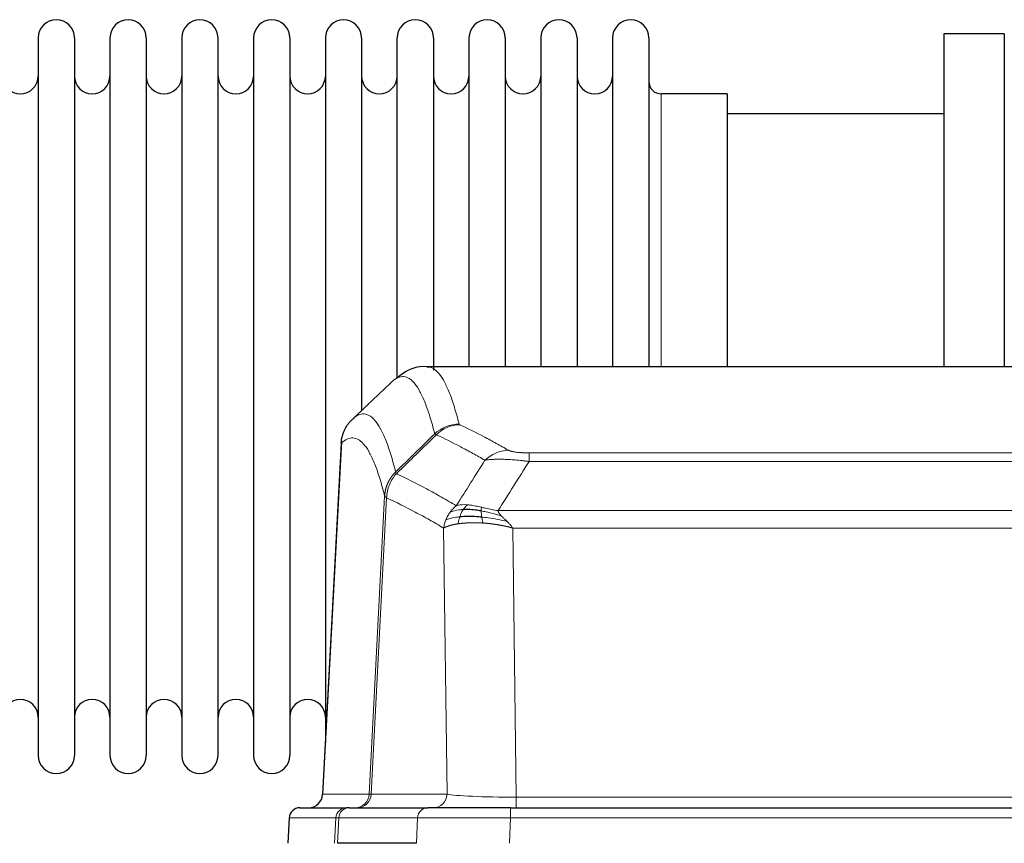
# Model space of a CAD drawing. Header units: inches. Extents: x 0 to 20790, y -12 to 14700.
# Tile 82 of 191: x 2856 to 3133, y 11969 to 12201. Entities that reach past the tile are written whole.
import ezdxf

# ---------------------------------------------------------------- set-up
doc = ezdxf.new("R2010")
doc.units = ezdxf.units.IN
doc.layers.add('1', color=7, linetype='Continuous', true_color=0xffffff)

msp = doc.modelspace()

# ---------------------------------------------------------------- linework, layer by layer
at = {"layer": '1', "color": 2, "linetype": 'Continuous', "lineweight": 25}
for p, q in [((2860.747, 12195.477), (2860.747, 11993.677)), ((2870.947, 12195.477), (2870.947, 11993.677)), ((2880.947, 12195.477), (2880.947, 11993.677)), ((2891.147, 12195.477), (2891.147, 11993.677)), ((2901.147, 12195.477), (2901.147, 11993.677)), ((2911.347, 11993.677), (2911.347, 12195.477)), ((2921.347, 12195.477), (2921.347, 11993.677)), ((2931.547, 12195.477), (2931.547, 11993.677)), ((2941.547, 12195.477), (2941.547, 12094.577)), ((2951.747, 12195.477), (2951.747, 12094.577)), ((2961.747, 12099.805), (2961.747, 12195.477)), ((2971.947, 12195.477), (2971.947, 12102.069)), ((2981.947, 12195.477), (2981.947, 12102.978)), ((2992.147, 12195.477), (2992.147, 12102.978)), ((3002.147, 12195.477), (3002.147, 12102.978)), ((3012.347, 12195.477), (3012.347, 12102.978)), ((3022.347, 12195.477), (3022.347, 12102.978)), ((3032.547, 12195.477), (3032.547, 12102.978)), ((3132.547, 12196.577), (3115.547, 12196.577)), ((3115.547, 12196.577), (3115.547, 12102.98)), ((3132.547, 12196.577), (3132.547, 12102.98)), ((3054.547, 12179.727), (3036.047, 12179.727)), ((3054.547, 12179.727), (3054.547, 12102.974)), ((3115.547, 12174.077), (3054.541, 12174.077)), ((3232.98, 12102.972), (2970.112, 12102.972)), ((2941.547, 12094.577), (2941.547, 11997.356)), ((2951.747, 12094.577), (2951.747, 12090.626)), ((2946.045, 12081.952), (2940.77, 11982.76)), ((2934.399, 11978.972), (2947.51, 11978.972)), ((2948.207, 11978.972), (2947.51, 11978.972)), ((2948.207, 11978.972), (2970.381, 11978.972)), ((2993.636, 11978.972), (2970.381, 11978.972)), ((2993.636, 11978.972), (3209.457, 11978.972)), ((2931.389, 11976.132), (2931.008, 11968.972)), ((2967.181, 11968.972), (2944.927, 11968.972))]:
    msp.add_line(p, q, dxfattribs=at)
at = {"layer": '1', "color": 110, "linetype": 'Continuous', "lineweight": 13}
for p, q in [((3036.047, 12179.727), (3036.047, 12102.974)), ((2946.031, 12081.458), (2940.783, 11982.763)), ((2998.875, 12078.765), (3204.218, 12078.765)), ((2998.875, 12076.349), (2998.875, 12078.765)), ((3204.218, 12076.349), (2998.875, 12076.349)), ((2953.849, 11982.763), (2958.226, 12066.632)), ((2958.782, 12066.155), (2954.43, 11982.763)), ((2990.144, 12062.519), (3212.949, 12062.519)), ((2975.782, 11982.763), (2974.824, 12057.61)), ((3208.836, 12057.62), (2994.257, 12057.62)), ((2994.257, 12057.62), (2995.225, 11981.937)), ((2940.783, 11982.763), (2953.849, 11982.763)), ((2954.43, 11982.763), (2975.782, 11982.763)), ((2995.225, 11981.937), (3207.868, 11981.937)), ((2995.225, 11978.972), (2995.225, 11981.937)), ((2993.636, 11976.129), (2993.636, 11978.972)), ((2931.405, 11976.129), (2931.024, 11968.972)), ((2944.516, 11976.129), (2931.405, 11976.129)), ((2944.142, 11968.972), (2944.516, 11976.129)), ((2945.3, 11976.129), (2944.927, 11968.972)), ((2967.474, 11976.129), (2945.3, 11976.129)), ((2967.181, 11968.972), (2967.474, 11976.129)), ((2993.636, 11976.129), (2993.343, 11968.972)), ((3209.457, 11976.129), (2993.636, 11976.129))]:
    msp.add_line(p, q, dxfattribs=at)
at = {"layer": '1', "color": 2, "linetype": 'Continuous', "lineweight": 25}
for centre, radius, start, end in [((2865.847, 12195.477), 5.1, 0, 180), ((2886.047, 12195.477), 5.1, 0, 180), ((2906.247, 12195.477), 5.1, 0, 180), ((2926.447, 12195.477), 5.1, 0, 180), ((2946.647, 12195.477), 5.1, 0, 180), ((2966.847, 12195.477), 5.1, 0, 180), ((2987.047, 12195.477), 5.1, 0, 180), ((3007.247, 12195.477), 5.1, 0, 180), ((3027.447, 12195.477), 5.1, 0, 180), ((2855.747, 12184.727), 5, 180, 0), ((2875.947, 12184.727), 5, 180, 0), ((2896.147, 12184.727), 5, 180, 0), ((2916.347, 12184.727), 5, 180, 0), ((2936.547, 12184.727), 5, 180, 0), ((2956.747, 12184.727), 5, 180, 0), ((2976.947, 12184.727), 5, 180, 0), ((2997.147, 12184.727), 5, 180, 0), ((3017.347, 12184.727), 5, 180, 0), ((3036.047, 12183.227), 3.5, 180, 270), ((2855.747, 12004.427), 5, 0, 180), ((2875.947, 12004.427), 5, 0, 180), ((2896.147, 12004.427), 5, 0, 180), ((2916.347, 12004.427), 5, 0, 180), ((2936.547, 12004.427), 5, 0, 180), ((2865.847, 11993.677), 5.1, 180, 0), ((2886.047, 11993.677), 5.1, 180, 0), ((2906.247, 11993.677), 5.1, 180, 0), ((2926.447, 11993.677), 5.1, 180, 0)]:
    msp.add_arc(centre, radius, start, end, dxfattribs=at)
at = {"layer": '1', "color": 110, "linetype": 'Continuous', "lineweight": 13}
for centre, major_axis, ratio, start_param, end_param in [((2979.179, 12076.916), (-9.695, -2.45), 0.9931439, 4.4664808, 5.2238901), ((2979.367, 12076.755), (-4.281, -9.037), 0.9659395, 3.5975691, 4.3432065), ((2993.028, 12069.609), (-4.97, -8.677), 0.9635717, 3.6779385, 4.4208965), ((2949.857, 11982.972), (0, 4), 0.9993908, 3.1415927, 4.6600291), ((2950.554, 11982.972), (0, 4), 0.9702957, 3.1415927, 4.6600291), ((2973.875, 11982.972), (20.038, 0.208), 0.001459, 3.1763609, 3.3855124), ((2971.906, 11982.972), (0, 4), 0.9702957, 3.1415927, 4.6600291), ((2995.145, 11982.972), (-20.002, 0.052), 0.0517476, 0.2535919, 1.5749043), ((2947.51, 11975.972), (0, 3), 0.9993908, 0, 1.5184364), ((2948.207, 11975.972), (0, 3), 0.9702957, 0, 1.5184364), ((2970.381, 11975.972), (0, 3), 0.9702957, 0, 1.5184364), ((2971.528, 11975.972), (-27.029, 0.156), 0.000812, 6.0391366, 6.248288), ((2993.688, 11975.972), (-27.018, 0.123), 0.0058026, 4.7143189, 6.0386286)]:
    msp.add_ellipse(centre, major_axis=major_axis, ratio=ratio, start_param=start_param, end_param=end_param, dxfattribs=at)
at = {"layer": '1', "color": 2, "linetype": 'Continuous', "lineweight": 25}
for centre, major_axis, start_param, end_param in [((2936.791, 11982.972), (0, 4), 3.1415927, 4.6600291), ((2934.399, 11975.972), (0, 3), 0, 1.5184364)]:
    msp.add_ellipse(centre, major_axis=major_axis, ratio=0.9993908, start_param=start_param, end_param=end_param, dxfattribs=at)
for points, knots in [([(2970.67, 12102.78), (2970.409, 12102.856), (2967.878, 12103.507), (2964.087, 12101.758), (2962.203, 12100.249), (2961.734, 12099.731)], [0, 0, 0, 0, 0.0751829, 0.7405349, 1, 1, 1, 1]), ([(2946.031, 12081.458), (2946.06, 12082.09), (2946.15, 12082.718), (2946.373, 12083.636), (2946.462, 12083.939), (2946.668, 12084.533), (2946.785, 12084.825), (2947.046, 12085.396), (2947.191, 12085.675), (2947.505, 12086.218), (2947.675, 12086.482), (2948.039, 12086.991), (2948.233, 12087.237), (2948.643, 12087.709), (2948.86, 12087.934), (2949.086, 12088.149)], [0, 0, 0, 0, 0.25, 0.25, 0.375, 0.375, 0.5, 0.5, 0.625, 0.625, 0.75, 0.75, 0.875, 0.875, 1, 1, 1, 1]), ([(2985.376, 12062.429), (2985.147, 12062.468), (2984.92, 12062.505), (2984.018, 12062.64), (2983.359, 12062.719), (2982.089, 12062.822), (2981.479, 12062.848), (2980.707, 12062.845), (2980.518, 12062.842), (2980.332, 12062.835)], [0, 0, 0, 0, 0.125, 0.125, 0.5, 0.5, 0.875, 0.875, 1, 1, 1, 1]), ([(2985.544, 12060.687), (2985.255, 12060.714), (2984.969, 12060.738), (2983.835, 12060.821), (2983.012, 12060.856), (2981.447, 12060.874), (2980.706, 12060.858), (2979.787, 12060.806), (2979.564, 12060.79), (2979.346, 12060.772)], [0, 0, 0, 0, 0.125, 0.125, 0.5, 0.5, 0.875, 0.875, 1, 1, 1, 1])]:
    msp.add_open_spline(points, degree=3, knots=knots, dxfattribs=at)
at = {"layer": '1', "color": 110, "linetype": 'Continuous', "lineweight": 13}
for points, knots in [([(2970.199, 12102.972), (2970.293, 12102.972), (2970.916, 12102.943), (2971.529, 12102.719), (2972.3, 12102.222), (2972.682, 12101.92), (2973.061, 12101.539), (2973.312, 12101.268), (2973.437, 12101.123), (2974.061, 12100.356), (2974.552, 12099.602), (2975.277, 12098.258), (2975.517, 12097.775), (2975.993, 12096.739), (2976.229, 12096.186), (2976.931, 12094.421), (2977.852, 12091.787), (2978.742, 12088.59), (2979.179, 12086.851)], [0, 0, 0, 0, 0.0285367, 0.1904473, 0.1904473, 0.2714026, 0.3118802, 0.3118802, 0.3523578, 0.3523578, 0.5142684, 0.5142684, 0.5952236, 0.5952236, 0.6761789, 0.6761789, 0.8380895, 1, 1, 1, 1]), ([(2972.312, 12084.113), (2971.874, 12085.85), (2970.982, 12089.044), (2970.06, 12091.676), (2969.357, 12093.44), (2969.121, 12093.993), (2968.645, 12095.028), (2968.404, 12095.511), (2967.678, 12096.854), (2967.186, 12097.608), (2966.562, 12098.375), (2966.437, 12098.52), (2966.185, 12098.791), (2965.806, 12099.172), (2965.423, 12099.474), (2964.651, 12099.971), (2963.608, 12100.353), (2961.998, 12100.082), (2960.896, 12099.338), (2960.338, 12098.826)], [0, 0, 0, 0, 0.125, 0.25, 0.25, 0.3125, 0.3125, 0.375, 0.375, 0.5, 0.5, 0.53125, 0.53125, 0.5625, 0.625, 0.625, 0.75, 0.875, 1, 1, 1, 1]), ([(2949.086, 12088.149), (2949.657, 12088.703), (2950.785, 12089.517), (2952.43, 12089.862), (2953.497, 12089.508), (2954.285, 12089.024), (2954.676, 12088.727), (2955.128, 12088.284), (2955.32, 12088.074), (2955.448, 12087.929), (2955.512, 12087.855), (2955.831, 12087.47), (2956.211, 12086.954), (2956.648, 12086.256), (2956.835, 12085.937), (2956.959, 12085.719), (2957.021, 12085.608), (2957.577, 12084.587), (2958.55, 12082.482), (2959.961, 12078.45), (2960.869, 12075.179), (2961.315, 12073.398)], [0, 0, 0, 0, 0.125, 0.25, 0.375, 0.375, 0.4375, 0.46875, 0.484375, 0.484375, 0.5, 0.5, 0.5625, 0.59375, 0.609375, 0.609375, 0.625, 0.625, 0.75, 0.875, 1, 1, 1, 1]), ([(2979.367, 12086.69), (2979.311, 12086.716), (2979.268, 12086.743), (2979.205, 12086.797), (2979.186, 12086.824), (2979.179, 12086.851)], [0, 0, 0, 0, 0.5, 0.5, 1, 1, 1, 1]), ([(2979.367, 12086.69), (2981.652, 12085.603), (2983.934, 12084.461), (2987.349, 12082.668), (2988.486, 12082.056), (2990.759, 12080.806), (2991.894, 12080.167), (2993.028, 12079.515)], [0, 0, 0, 0, 0.5, 0.5, 0.75, 0.75, 1, 1, 1, 1]), ([(2986.448, 12076.69), (2985.313, 12077.343), (2984.176, 12077.982), (2981.901, 12079.233), (2980.762, 12079.846), (2977.343, 12081.641), (2975.059, 12082.784), (2972.771, 12083.873)], [0, 0, 0, 0, 0.25, 0.25, 0.5, 0.5, 1, 1, 1, 1]), ([(2958.226, 12066.632), (2957.781, 12068.411), (2956.875, 12071.679), (2955.468, 12075.711), (2954.498, 12077.819), (2953.944, 12078.842), (2953.882, 12078.953), (2953.758, 12079.171), (2953.572, 12079.492), (2953.135, 12080.192), (2952.757, 12080.71), (2952.439, 12081.096), (2952.375, 12081.171), (2952.247, 12081.317), (2952.056, 12081.528), (2951.605, 12081.974), (2951.215, 12082.274), (2950.429, 12082.765), (2949.366, 12083.129), (2947.725, 12082.803), (2946.6, 12082.004), (2946.031, 12081.458)], [0, 0, 0, 0, 0.125, 0.25, 0.375, 0.375, 0.390625, 0.390625, 0.40625, 0.4375, 0.5, 0.5, 0.515625, 0.515625, 0.53125, 0.5625, 0.625, 0.625, 0.75, 0.875, 1, 1, 1, 1]), ([(2998.875, 12078.765), (2998.693, 12078.765), (2998.51, 12078.766), (2998.146, 12078.771), (2997.967, 12078.774), (2997.611, 12078.783), (2997.436, 12078.789), (2997.089, 12078.803), (2996.918, 12078.811), (2996.707, 12078.823), (2996.665, 12078.826), (2996.581, 12078.831), (2996.457, 12078.839), (2996.335, 12078.847), (2996.097, 12078.865), (2995.789, 12078.891), (2995.502, 12078.922), (2995.329, 12078.942), (2995.294, 12078.946), (2995.226, 12078.954), (2995.193, 12078.959), (2995.092, 12078.972), (2995.028, 12078.98), (2994.838, 12079.007), (2994.719, 12079.026), (2994.492, 12079.065), (2994.385, 12079.085), (2994.182, 12079.126), (2994.087, 12079.147), (2993.974, 12079.174), (2993.951, 12079.179), (2993.907, 12079.19), (2993.886, 12079.196), (2993.822, 12079.213), (2993.781, 12079.224), (2993.662, 12079.257), (2993.589, 12079.28), (2993.452, 12079.326), (2993.388, 12079.349), (2993.212, 12079.419), (2993.112, 12079.467), (2993.028, 12079.515)], [0, 0, 0, 0, 0.0625, 0.0625, 0.125, 0.125, 0.1875, 0.1875, 0.25, 0.25, 0.265625, 0.265625, 0.28125, 0.3125, 0.3125, 0.375, 0.4375, 0.4375, 0.453125, 0.453125, 0.46875, 0.46875, 0.5, 0.5, 0.5625, 0.5625, 0.625, 0.625, 0.6875, 0.6875, 0.703125, 0.703125, 0.71875, 0.71875, 0.75, 0.75, 0.8125, 0.8125, 0.875, 0.875, 1, 1, 1, 1]), ([(2998.875, 12076.349), (2998.54, 12076.392), (2998.207, 12076.433), (2997.544, 12076.511), (2997.216, 12076.548), (2996.24, 12076.652), (2995.602, 12076.713), (2994.9, 12076.771), (2994.822, 12076.777), (2994.666, 12076.789), (2994.589, 12076.796), (2994.357, 12076.813), (2994.204, 12076.824), (2993.75, 12076.856), (2993.155, 12076.894), (2992.582, 12076.921), (2992.161, 12076.939), (2991.952, 12076.947), (2991.747, 12076.953), (2991.611, 12076.957), (2991.543, 12076.959), (2990.937, 12076.974), (2990.429, 12076.978), (2989.71, 12076.97), (2989.478, 12076.965), (2989.139, 12076.954), (2989.028, 12076.95), (2988.81, 12076.94), (2988.702, 12076.935), (2988.175, 12076.905), (2987.787, 12076.873), (2987.072, 12076.793), (2986.745, 12076.745), (2986.448, 12076.69)], [0, 0, 0, 0, 0.0625, 0.0625, 0.125, 0.125, 0.25, 0.25, 0.265625, 0.265625, 0.28125, 0.28125, 0.3125, 0.3125, 0.375, 0.4375, 0.4375, 0.46875, 0.484375, 0.484375, 0.5, 0.5, 0.625, 0.625, 0.6875, 0.6875, 0.71875, 0.71875, 0.75, 0.75, 0.875, 0.875, 1, 1, 1, 1]), ([(2958.226, 12066.632), (2958.227, 12066.649), (2958.228, 12066.682), (2958.232, 12066.733), (2958.235, 12066.784), (2958.238, 12066.834), (2958.242, 12066.885), (2958.246, 12066.936), (2958.251, 12066.986), (2958.255, 12067.037), (2958.26, 12067.088), (2958.265, 12067.138), (2958.27, 12067.189), (2958.276, 12067.239), (2958.282, 12067.29), (2958.288, 12067.34), (2958.294, 12067.39), (2958.301, 12067.441), (2958.308, 12067.491), (2958.315, 12067.541), (2958.322, 12067.592), (2958.33, 12067.642), (2958.338, 12067.692), (2958.346, 12067.742), (2958.354, 12067.792), (2958.363, 12067.842), (2958.372, 12067.892), (2958.381, 12067.942), (2958.39, 12067.992), (2958.4, 12068.042), (2958.41, 12068.092), (2958.42, 12068.142), (2958.43, 12068.191), (2958.441, 12068.241), (2958.452, 12068.291), (2958.463, 12068.34), (2958.474, 12068.39), (2958.486, 12068.439), (2958.498, 12068.488), (2958.51, 12068.538), (2958.522, 12068.587), (2958.535, 12068.636), (2958.548, 12068.685), (2958.561, 12068.734), (2958.574, 12068.783), (2958.588, 12068.832), (2958.602, 12068.881), (2958.616, 12068.93), (2958.63, 12068.979), (2958.645, 12069.027), (2958.659, 12069.076), (2958.674, 12069.124), (2958.69, 12069.173), (2958.705, 12069.221), (2958.721, 12069.269), (2958.737, 12069.318), (2958.753, 12069.366), (2958.77, 12069.414), (2958.787, 12069.462), (2958.804, 12069.51), (2958.821, 12069.557), (2958.838, 12069.605), (2958.856, 12069.653), (2958.874, 12069.7), (2958.892, 12069.748), (2958.911, 12069.795), (2958.929, 12069.842), (2958.948, 12069.889), (2958.967, 12069.936), (2958.987, 12069.983), (2959.006, 12070.03), (2959.026, 12070.077), (2959.046, 12070.123), (2959.067, 12070.17), (2959.087, 12070.216), (2959.108, 12070.263), (2959.135, 12070.322), (2959.169, 12070.395), (2959.21, 12070.481), (2959.251, 12070.567), (2959.294, 12070.652), (2959.337, 12070.737), (2959.381, 12070.821), (2959.426, 12070.905), (2959.471, 12070.989), (2959.518, 12071.072), (2959.565, 12071.155), (2959.613, 12071.237), (2959.661, 12071.319), (2959.711, 12071.4), (2959.761, 12071.481), (2959.812, 12071.562), (2959.864, 12071.642), (2959.916, 12071.721), (2959.969, 12071.8), (2960.023, 12071.878), (2960.078, 12071.956), (2960.133, 12072.034), (2960.189, 12072.111), (2960.246, 12072.187), (2960.303, 12072.263), (2960.362, 12072.338), (2960.421, 12072.413), (2960.48, 12072.487), (2960.54, 12072.561), (2960.601, 12072.634), (2960.663, 12072.706), (2960.725, 12072.778), (2960.788, 12072.849), (2960.852, 12072.92), (2960.916, 12072.99), (2960.981, 12073.06), (2961.047, 12073.128), (2961.113, 12073.197), (2961.18, 12073.264), (2961.247, 12073.331), (2961.292, 12073.376), (2961.315, 12073.398)], [0, 0, 0, 0, 0.0066687, 0.0133374, 0.0200061, 0.0266746, 0.0333432, 0.0400116, 0.0466801, 0.0533484, 0.0600168, 0.066685, 0.0733532, 0.0800214, 0.0866895, 0.0933575, 0.1000255, 0.1066935, 0.1133614, 0.1200292, 0.126697, 0.1333647, 0.1400324, 0.1467001, 0.1533676, 0.1600352, 0.1667026, 0.1733701, 0.1800374, 0.1867047, 0.193372, 0.2000392, 0.2067064, 0.2133735, 0.2200405, 0.2267075, 0.2333745, 0.2400414, 0.2467082, 0.253375, 0.2600418, 0.2667085, 0.2733751, 0.2800417, 0.2867082, 0.2933747, 0.3000412, 0.3067075, 0.3133739, 0.3200401, 0.3267064, 0.3333725, 0.3400387, 0.3467047, 0.3533708, 0.3600367, 0.3667026, 0.3733685, 0.3800343, 0.3867001, 0.3933658, 0.4000315, 0.4066971, 0.4133626, 0.4200281, 0.4266936, 0.433359, 0.4400243, 0.4466896, 0.4533549, 0.4600201, 0.4666852, 0.4733503, 0.4800154, 0.4866804, 0.4933453, 0.5000102, 0.5125098, 0.5250093, 0.5375088, 0.5500082, 0.5625077, 0.5750071, 0.5875066, 0.600006, 0.6125054, 0.6250049, 0.6375043, 0.6500037, 0.6625032, 0.6750026, 0.6875021, 0.7000016, 0.7125011, 0.7250006, 0.7375001, 0.7499997, 0.7624993, 0.7749989, 0.7874985, 0.7999982, 0.812498, 0.8249977, 0.8374975, 0.8499974, 0.8624973, 0.8749972, 0.8874972, 0.8999973, 0.9124974, 0.9249976, 0.9374978, 0.9499981, 0.9624985, 0.9749989, 0.9874994, 1, 1, 1, 1]), ([(2958.782, 12066.155), (2958.803, 12066.786), (2958.881, 12067.414), (2959.145, 12068.642), (2959.33, 12069.243), (2959.802, 12070.395), (2960.087, 12070.947), (2960.746, 12071.985), (2961.118, 12072.47), (2961.527, 12072.914)], [0, 0, 0, 0, 0.25, 0.25, 0.5, 0.5, 0.75, 0.75, 1, 1, 1, 1]), ([(2961.527, 12072.914), (2961.452, 12073.003), (2961.41, 12073.1), (2961.352, 12073.273), (2961.336, 12073.349), (2961.315, 12073.398)], [0, 0, 0, 0, 0.5, 0.5, 1, 1, 1, 1]), ([(2961.527, 12072.914), (2964.349, 12071.576), (2967.165, 12070.155), (2971.379, 12067.9), (2972.781, 12067.128), (2975.584, 12065.543), (2976.983, 12064.73), (2978.381, 12063.896)], [0, 0, 0, 0, 0.5, 0.5, 0.75, 0.75, 1, 1, 1, 1]), ([(2958.782, 12066.155), (2958.777, 12066.158), (2958.767, 12066.165), (2958.752, 12066.174), (2958.736, 12066.184), (2958.721, 12066.194), (2958.706, 12066.204), (2958.691, 12066.213), (2958.675, 12066.223), (2958.66, 12066.233), (2958.644, 12066.243), (2958.629, 12066.253), (2958.614, 12066.263), (2958.598, 12066.273), (2958.583, 12066.283), (2958.568, 12066.293), (2958.553, 12066.303), (2958.538, 12066.313), (2958.523, 12066.323), (2958.508, 12066.333), (2958.493, 12066.343), (2958.479, 12066.354), (2958.465, 12066.364), (2958.451, 12066.374), (2958.437, 12066.384), (2958.423, 12066.394), (2958.41, 12066.405), (2958.389, 12066.421), (2958.363, 12066.443), (2958.335, 12066.469), (2958.311, 12066.493), (2958.292, 12066.515), (2958.276, 12066.535), (2958.263, 12066.553), (2958.253, 12066.569), (2958.245, 12066.583), (2958.239, 12066.596), (2958.235, 12066.606), (2958.231, 12066.615), (2958.229, 12066.622), (2958.227, 12066.627), (2958.226, 12066.63), (2958.226, 12066.631), (2958.226, 12066.632)], [0, 0, 0, 0, 0.0155037, 0.0313049, 0.0474035, 0.0637997, 0.0804935, 0.097485, 0.1147743, 0.1323613, 0.1502462, 0.1684289, 0.1869096, 0.2056883, 0.224765, 0.2441397, 0.2638126, 0.2837835, 0.3040527, 0.32462, 0.3454856, 0.3666494, 0.3881116, 0.409872, 0.4319308, 0.454288, 0.4769435, 0.4998975, 0.5635611, 0.6228928, 0.6778927, 0.7285606, 0.7748966, 0.8169007, 0.8545729, 0.8879131, 0.9169214, 0.9415977, 0.9619421, 0.9779545, 0.989635, 0.9969835, 1, 1, 1, 1]), ([(2974.824, 12057.61), (2973.494, 12058.396), (2972.161, 12059.164), (2969.494, 12060.663), (2968.158, 12061.394), (2964.147, 12063.53), (2961.468, 12064.88), (2958.782, 12066.155)], [0, 0, 0, 0, 0.25, 0.25, 0.5, 0.5, 1, 1, 1, 1]), ([(2976.674, 12062.089), (2976.92, 12062.42), (2977.186, 12062.737), (2977.757, 12063.341), (2978.06, 12063.627), (2978.381, 12063.896)], [0, 0, 0, 0, 0.5, 0.5, 1, 1, 1, 1]), ([(2981.556, 12064.157), (2981.258, 12064.183), (2980.967, 12064.199), (2979.84, 12064.214), (2979.074, 12064.121), (2978.381, 12063.896)], [0, 0, 0, 0, 0.25, 0.25, 1, 1, 1, 1]), ([(2980.332, 12062.835), (2980.431, 12062.985), (2980.532, 12063.127), (2980.789, 12063.455), (2980.946, 12063.629), (2981.257, 12063.93), (2981.41, 12064.056), (2981.556, 12064.157)], [0, 0, 0, 0, 0.25, 0.25, 0.625, 0.625, 1, 1, 1, 1]), ([(2985.526, 12063.462), (2985.346, 12063.502), (2985.167, 12063.541), (2984.46, 12063.695), (2983.945, 12063.802), (2982.951, 12063.983), (2982.472, 12064.058), (2981.857, 12064.129), (2981.706, 12064.145), (2981.556, 12064.157)], [0, 0, 0, 0, 0.125, 0.125, 0.5, 0.5, 0.875, 0.875, 1, 1, 1, 1]), ([(2975.464, 12059.949), (2975.62, 12060.324), (2975.8, 12060.692), (2976.204, 12061.408), (2976.429, 12061.755), (2976.674, 12062.089)], [0, 0, 0, 0, 0.5, 0.5, 1, 1, 1, 1]), ([(2980.332, 12062.835), (2979.961, 12062.822), (2979.604, 12062.796), (2978.243, 12062.645), (2977.373, 12062.42), (2976.674, 12062.089)], [0, 0, 0, 0, 0.25, 0.25, 1, 1, 1, 1]), ([(2979.346, 12060.772), (2979.377, 12060.863), (2979.409, 12060.954), (2979.544, 12061.318), (2979.657, 12061.59), (2979.906, 12062.115), (2980.043, 12062.368), (2980.234, 12062.683), (2980.283, 12062.76), (2980.332, 12062.835)], [0, 0, 0, 0, 0.125, 0.125, 0.5, 0.5, 0.875, 0.875, 1, 1, 1, 1]), ([(2985.376, 12062.429), (2985.374, 12062.553), (2985.376, 12062.669), (2985.389, 12062.934), (2985.405, 12063.071), (2985.453, 12063.301), (2985.485, 12063.393), (2985.526, 12063.462)], [0, 0, 0, 0, 0.25, 0.25, 0.625, 0.625, 1, 1, 1, 1]), ([(2991.014, 12061.075), (2989.604, 12061.497), (2988.167, 12061.873), (2986.297, 12062.263), (2985.833, 12062.351), (2985.376, 12062.429)], [0, 0, 0, 0, 0.75, 0.75, 1, 1, 1, 1]), ([(2985.544, 12060.687), (2985.532, 12060.765), (2985.52, 12060.842), (2985.476, 12061.152), (2985.447, 12061.384), (2985.403, 12061.828), (2985.388, 12062.041), (2985.378, 12062.303), (2985.376, 12062.367), (2985.376, 12062.429)], [0, 0, 0, 0, 0.125, 0.125, 0.5, 0.5, 0.875, 0.875, 1, 1, 1, 1]), ([(2990.144, 12062.519), (2988.923, 12062.707), (2987.747, 12062.964), (2986.253, 12063.299), (2985.886, 12063.382), (2985.526, 12063.462)], [0, 0, 0, 0, 0.75, 0.75, 1, 1, 1, 1]), ([(2991.014, 12061.075), (2990.896, 12061.202), (2990.786, 12061.328), (2990.537, 12061.637), (2990.412, 12061.819), (2990.226, 12062.175), (2990.165, 12062.349), (2990.144, 12062.519)], [0, 0, 0, 0, 0.25, 0.25, 0.625, 0.625, 1, 1, 1, 1]), ([(2992.686, 12059.457), (2992.612, 12059.528), (2992.538, 12059.599), (2992.242, 12059.881), (2992.02, 12060.087), (2991.593, 12060.491), (2991.387, 12060.689), (2991.135, 12060.947), (2991.074, 12061.011), (2991.014, 12061.075)], [0, 0, 0, 0, 0.125, 0.125, 0.5, 0.5, 0.875, 0.875, 1, 1, 1, 1]), ([(2974.824, 12057.61), (2974.882, 12058.007), (2974.964, 12058.402), (2975.177, 12059.184), (2975.309, 12059.57), (2975.464, 12059.949)], [0, 0, 0, 0, 0.5, 0.5, 1, 1, 1, 1]), ([(2978.856, 12058.811), (2978.845, 12058.81), (2978.821, 12058.806), (2978.786, 12058.801), (2978.751, 12058.795), (2978.715, 12058.79), (2978.679, 12058.784), (2978.642, 12058.779), (2978.605, 12058.773), (2978.568, 12058.767), (2978.53, 12058.761), (2978.492, 12058.754), (2978.454, 12058.748), (2978.415, 12058.741), (2978.376, 12058.735), (2978.337, 12058.728), (2978.297, 12058.721), (2978.257, 12058.714), (2978.216, 12058.706), (2978.176, 12058.699), (2978.134, 12058.691), (2978.093, 12058.684), (2978.052, 12058.676), (2978.01, 12058.668), (2977.967, 12058.66), (2977.925, 12058.652), (2977.882, 12058.643), (2977.839, 12058.635), (2977.796, 12058.626), (2977.753, 12058.617), (2977.709, 12058.608), (2977.665, 12058.599), (2977.621, 12058.59), (2977.577, 12058.58), (2977.532, 12058.57), (2977.488, 12058.561), (2977.443, 12058.551), (2977.398, 12058.541), (2977.353, 12058.53), (2977.308, 12058.52), (2977.262, 12058.509), (2977.217, 12058.498), (2977.171, 12058.488), (2977.125, 12058.476), (2977.079, 12058.465), (2977.034, 12058.454), (2976.988, 12058.442), (2976.941, 12058.43), (2976.895, 12058.418), (2976.849, 12058.406), (2976.803, 12058.394), (2976.757, 12058.382), (2976.71, 12058.369), (2976.664, 12058.356), (2976.618, 12058.343), (2976.572, 12058.33), (2976.526, 12058.317), (2976.48, 12058.303), (2976.433, 12058.289), (2976.387, 12058.276), (2976.342, 12058.261), (2976.296, 12058.247), (2976.25, 12058.233), (2976.204, 12058.218), (2976.159, 12058.203), (2976.114, 12058.188), (2976.069, 12058.173), (2976.024, 12058.158), (2975.979, 12058.142), (2975.934, 12058.127), (2975.89, 12058.111), (2975.846, 12058.095), (2975.802, 12058.078), (2975.758, 12058.062), (2975.715, 12058.045), (2975.671, 12058.028), (2975.629, 12058.011), (2975.586, 12057.994), (2975.544, 12057.977), (2975.502, 12057.959), (2975.461, 12057.941), (2975.419, 12057.923), (2975.379, 12057.905), (2975.338, 12057.887), (2975.298, 12057.868), (2975.259, 12057.85), (2975.22, 12057.831), (2975.181, 12057.812), (2975.143, 12057.792), (2975.106, 12057.773), (2975.068, 12057.753), (2975.032, 12057.733), (2974.996, 12057.713), (2974.96, 12057.693), (2974.925, 12057.672), (2974.891, 12057.652), (2974.857, 12057.631), (2974.835, 12057.617), (2974.824, 12057.61)], [0, 0, 0, 0, 0.0060657, 0.012223, 0.0184718, 0.0248123, 0.0312443, 0.0377679, 0.0443831, 0.0510899, 0.0578883, 0.0647782, 0.0717598, 0.0788329, 0.0859977, 0.093254, 0.1006019, 0.1080414, 0.1155725, 0.1231952, 0.1309095, 0.1387154, 0.1466129, 0.1546019, 0.1626826, 0.1708549, 0.1791188, 0.1874742, 0.1959213, 0.20446, 0.2130903, 0.2218121, 0.2306256, 0.2395307, 0.2485274, 0.2576156, 0.2667955, 0.276067, 0.2854301, 0.2948848, 0.3044311, 0.314069, 0.3237985, 0.3336196, 0.3435324, 0.3535367, 0.3636326, 0.3738202, 0.3840993, 0.3944701, 0.4049324, 0.4154864, 0.426132, 0.4368691, 0.4476979, 0.4586183, 0.4696303, 0.480734, 0.4919292, 0.503216, 0.5145945, 0.5260645, 0.5376262, 0.5492795, 0.5610244, 0.5728609, 0.584789, 0.5968087, 0.60892, 0.621123, 0.6334175, 0.6458037, 0.6582815, 0.6708509, 0.6835119, 0.6962645, 0.7091087, 0.7220445, 0.735072, 0.748191, 0.7614017, 0.774704, 0.7880979, 0.8015834, 0.8151605, 0.8288293, 0.8425896, 0.8564416, 0.8703852, 0.8844204, 0.8985472, 0.9127656, 0.9270756, 0.9414773, 0.9559705, 0.9705554, 0.9852319, 1, 1, 1, 1]), ([(2979.346, 12060.772), (2978.911, 12060.736), (2978.501, 12060.691), (2976.972, 12060.474), (2976.076, 12060.234), (2975.464, 12059.949)], [0, 0, 0, 0, 0.25, 0.25, 1, 1, 1, 1]), ([(2978.856, 12058.811), (2978.892, 12059.011), (2978.935, 12059.235), (2979.04, 12059.714), (2979.102, 12059.97), (2979.228, 12060.411), (2979.285, 12060.591), (2979.346, 12060.772)], [0, 0, 0, 0, 0.375, 0.375, 0.75, 0.75, 1, 1, 1, 1]), ([(2985.859, 12059.037), (2985.837, 12059.038), (2985.793, 12059.041), (2985.727, 12059.045), (2985.661, 12059.049), (2985.595, 12059.052), (2985.529, 12059.056), (2985.463, 12059.06), (2985.397, 12059.063), (2985.33, 12059.067), (2985.264, 12059.07), (2985.198, 12059.073), (2985.131, 12059.076), (2985.065, 12059.079), (2984.998, 12059.082), (2984.931, 12059.084), (2984.865, 12059.087), (2984.798, 12059.089), (2984.731, 12059.092), (2984.665, 12059.094), (2984.598, 12059.096), (2984.531, 12059.098), (2984.464, 12059.1), (2984.397, 12059.102), (2984.33, 12059.104), (2984.263, 12059.105), (2984.196, 12059.107), (2984.129, 12059.108), (2984.062, 12059.109), (2983.995, 12059.11), (2983.928, 12059.111), (2983.861, 12059.112), (2983.794, 12059.113), (2983.727, 12059.114), (2983.66, 12059.114), (2983.593, 12059.115), (2983.526, 12059.115), (2983.459, 12059.115), (2983.391, 12059.115), (2983.324, 12059.115), (2983.257, 12059.115), (2983.19, 12059.115), (2983.123, 12059.114), (2983.056, 12059.114), (2982.989, 12059.113), (2982.922, 12059.112), (2982.855, 12059.111), (2982.788, 12059.11), (2982.721, 12059.109), (2982.654, 12059.108), (2982.587, 12059.107), (2982.52, 12059.105), (2982.453, 12059.104), (2982.387, 12059.102), (2982.32, 12059.1), (2982.253, 12059.098), (2982.187, 12059.096), (2982.12, 12059.094), (2982.053, 12059.091), (2981.987, 12059.089), (2981.921, 12059.086), (2981.854, 12059.084), (2981.788, 12059.081), (2981.722, 12059.078), (2981.655, 12059.075), (2981.589, 12059.071), (2981.523, 12059.068), (2981.457, 12059.065), (2981.391, 12059.061), (2981.326, 12059.057), (2981.26, 12059.053), (2981.194, 12059.049), (2981.129, 12059.045), (2981.063, 12059.041), (2980.998, 12059.037), (2980.933, 12059.032), (2980.868, 12059.028), (2980.803, 12059.023), (2980.738, 12059.018), (2980.673, 12059.013), (2980.608, 12059.008), (2980.544, 12059.002), (2980.479, 12058.997), (2980.415, 12058.992), (2980.351, 12058.986), (2980.287, 12058.98), (2980.223, 12058.974), (2980.159, 12058.968), (2980.095, 12058.962), (2980.032, 12058.956), (2979.968, 12058.949), (2979.905, 12058.943), (2979.842, 12058.936), (2979.779, 12058.929), (2979.716, 12058.922), (2979.654, 12058.915), (2979.591, 12058.908), (2979.529, 12058.901), (2979.467, 12058.893), (2979.405, 12058.886), (2979.343, 12058.878), (2979.282, 12058.87), (2979.22, 12058.862), (2979.159, 12058.854), (2979.098, 12058.846), (2979.037, 12058.837), (2978.977, 12058.829), (2978.916, 12058.82), (2978.876, 12058.814), (2978.856, 12058.811)], [0, 0, 0, 0, 0.0082024, 0.0164263, 0.0246716, 0.0329384, 0.0412265, 0.0495362, 0.0578672, 0.0662198, 0.0745938, 0.0829892, 0.0914062, 0.0998446, 0.1083045, 0.1167859, 0.1252887, 0.1338131, 0.1423589, 0.1509263, 0.1595151, 0.1681255, 0.1767574, 0.1854108, 0.1940858, 0.2027822, 0.2115002, 0.2202398, 0.2290008, 0.2377835, 0.2465876, 0.2554134, 0.2642606, 0.2731295, 0.2820199, 0.2909319, 0.2998654, 0.3088206, 0.3177973, 0.3267956, 0.3358154, 0.3448569, 0.35392, 0.3630047, 0.3721109, 0.3812388, 0.3903883, 0.3995594, 0.4087522, 0.4179665, 0.4272025, 0.4364601, 0.4457393, 0.4550402, 0.4643627, 0.4737069, 0.4830727, 0.4924601, 0.5018692, 0.5113, 0.5207524, 0.5302265, 0.5397222, 0.5492397, 0.5587788, 0.5683395, 0.577922, 0.5875261, 0.5971519, 0.6067994, 0.6164686, 0.6261595, 0.6358721, 0.6456064, 0.6553624, 0.6651401, 0.6749395, 0.6847606, 0.6946034, 0.704468, 0.7143542, 0.7242622, 0.734192, 0.7441434, 0.7541166, 0.7641115, 0.7741282, 0.7841666, 0.7942268, 0.8043087, 0.8144123, 0.8245377, 0.8346848, 0.8448538, 0.8550444, 0.8652568, 0.875491, 0.885747, 0.8960247, 0.9063242, 0.9166455, 0.9269886, 0.9373534, 0.9477401, 0.9581485, 0.9685787, 0.9790306, 0.9895044, 1, 1, 1, 1]), ([(2985.859, 12059.037), (2985.826, 12059.199), (2985.786, 12059.385), (2985.704, 12059.787), (2985.662, 12060.004), (2985.594, 12060.379), (2985.568, 12060.533), (2985.544, 12060.687)], [0, 0, 0, 0, 0.375, 0.375, 0.75, 0.75, 1, 1, 1, 1]), ([(2992.686, 12059.457), (2990.913, 12059.908), (2989.084, 12060.255), (2986.71, 12060.568), (2986.122, 12060.634), (2985.544, 12060.687)], [0, 0, 0, 0, 0.75, 0.75, 1, 1, 1, 1]), ([(2994.257, 12057.62), (2994.234, 12057.626), (2994.19, 12057.639), (2994.124, 12057.657), (2994.057, 12057.676), (2993.991, 12057.694), (2993.924, 12057.712), (2993.857, 12057.731), (2993.79, 12057.749), (2993.723, 12057.766), (2993.656, 12057.784), (2993.588, 12057.802), (2993.521, 12057.82), (2993.453, 12057.837), (2993.386, 12057.854), (2993.318, 12057.872), (2993.25, 12057.889), (2993.183, 12057.906), (2993.115, 12057.923), (2993.046, 12057.94), (2992.978, 12057.956), (2992.91, 12057.973), (2992.842, 12057.99), (2992.773, 12058.006), (2992.705, 12058.022), (2992.636, 12058.038), (2992.567, 12058.055), (2992.498, 12058.07), (2992.43, 12058.086), (2992.361, 12058.102), (2992.291, 12058.118), (2992.222, 12058.133), (2992.153, 12058.149), (2992.084, 12058.164), (2992.014, 12058.179), (2991.945, 12058.194), (2991.875, 12058.209), (2991.806, 12058.224), (2991.736, 12058.239), (2991.666, 12058.253), (2991.596, 12058.268), (2991.526, 12058.282), (2991.456, 12058.296), (2991.386, 12058.311), (2991.316, 12058.325), (2991.245, 12058.339), (2991.175, 12058.352), (2991.105, 12058.366), (2991.034, 12058.38), (2990.964, 12058.393), (2990.893, 12058.406), (2990.822, 12058.42), (2990.752, 12058.433), (2990.681, 12058.446), (2990.61, 12058.459), (2990.539, 12058.471), (2990.468, 12058.484), (2990.397, 12058.497), (2990.326, 12058.509), (2990.255, 12058.521), (2990.184, 12058.533), (2990.112, 12058.545), (2990.041, 12058.557), (2989.97, 12058.569), (2989.898, 12058.581), (2989.827, 12058.592), (2989.755, 12058.604), (2989.684, 12058.615), (2989.612, 12058.626), (2989.54, 12058.637), (2989.469, 12058.648), (2989.397, 12058.659), (2989.325, 12058.67), (2989.253, 12058.681), (2989.182, 12058.691), (2989.11, 12058.701), (2989.038, 12058.712), (2988.966, 12058.722), (2988.894, 12058.732), (2988.822, 12058.742), (2988.75, 12058.751), (2988.678, 12058.761), (2988.605, 12058.77), (2988.533, 12058.78), (2988.461, 12058.789), (2988.389, 12058.798), (2988.317, 12058.807), (2988.245, 12058.816), (2988.172, 12058.825), (2988.1, 12058.833), (2988.028, 12058.842), (2987.955, 12058.85), (2987.883, 12058.858), (2987.811, 12058.866), (2987.738, 12058.874), (2987.666, 12058.882), (2987.594, 12058.89), (2987.521, 12058.898), (2987.449, 12058.905), (2987.377, 12058.912), (2987.304, 12058.92), (2987.232, 12058.927), (2987.16, 12058.934), (2987.087, 12058.94), (2987.015, 12058.947), (2986.942, 12058.954), (2986.87, 12058.96), (2986.798, 12058.966), (2986.725, 12058.973), (2986.653, 12058.979), (2986.581, 12058.985), (2986.509, 12058.99), (2986.436, 12058.996), (2986.364, 12059.002), (2986.292, 12059.007), (2986.22, 12059.012), (2986.147, 12059.017), (2986.075, 12059.022), (2986.003, 12059.027), (2985.931, 12059.032), (2985.883, 12059.035), (2985.859, 12059.037)], [0, 0, 0, 0, 0.007775, 0.0155603, 0.0233558, 0.0311618, 0.038978, 0.0468046, 0.0546416, 0.0624889, 0.0703466, 0.0782147, 0.0860931, 0.093982, 0.1018813, 0.109791, 0.1177112, 0.1256417, 0.1335828, 0.1415343, 0.1494962, 0.1574687, 0.1654516, 0.173445, 0.1814489, 0.1894634, 0.1974883, 0.2055238, 0.2135699, 0.2216264, 0.2296936, 0.2377713, 0.2458596, 0.2539585, 0.2620679, 0.270188, 0.2783187, 0.28646, 0.2946119, 0.3027745, 0.3109477, 0.3191316, 0.3273261, 0.3355314, 0.3437472, 0.3519738, 0.3602111, 0.3684591, 0.3767178, 0.3849872, 0.3932673, 0.4015582, 0.4098598, 0.4181722, 0.4264954, 0.4348293, 0.443174, 0.4515295, 0.4598958, 0.4682728, 0.4766607, 0.4850594, 0.493469, 0.5018893, 0.5103206, 0.5187626, 0.5272155, 0.5356793, 0.544154, 0.5526395, 0.561136, 0.5696433, 0.5781615, 0.5866906, 0.5952307, 0.6037817, 0.6123436, 0.6209165, 0.6295003, 0.638095, 0.6467007, 0.6553174, 0.6639451, 0.6725838, 0.6812334, 0.6898941, 0.6985657, 0.7072484, 0.7159421, 0.7246468, 0.7333625, 0.7420893, 0.7508272, 0.759576, 0.768336, 0.777107, 0.7858891, 0.7946823, 0.8034866, 0.812302, 0.8211284, 0.829966, 0.8388147, 0.8476746, 0.8565455, 0.8654276, 0.8743209, 0.8832252, 0.8921408, 0.9010675, 0.9100054, 0.9189544, 0.9279147, 0.9368861, 0.9458688, 0.9548626, 0.9638676, 0.9728839, 0.9819114, 0.9909501, 1, 1, 1, 1]), ([(2994.257, 12057.62), (2994.104, 12057.866), (2993.928, 12058.105), (2993.545, 12058.572), (2993.338, 12058.799), (2992.98, 12059.168), (2992.833, 12059.314), (2992.686, 12059.457)], [0, 0, 0, 0, 0.375, 0.375, 0.75, 0.75, 1, 1, 1, 1])]:
    msp.add_open_spline(points, degree=3, knots=knots, dxfattribs=at)
at = {"layer": '1', "color": 2, "linetype": 'Continuous', "lineweight": 25}
for points, degree in [([(2960.338, 12098.826), (2958.09, 12096.693), (2955.843, 12094.561), (2953.596, 12092.43)], 3), ([(2953.596, 12092.429), (2949.088, 12088.151)], 1)]:
    msp.add_open_spline(points, degree=degree, dxfattribs=at)
at = {"layer": '1', "color": 110, "linetype": 'Continuous', "lineweight": 13}
for points in [[(2961.315, 12073.398), (2964.98, 12076.97), (2968.646, 12080.541), (2972.312, 12084.113)], [(2972.771, 12083.873), (2969.022, 12080.22), (2965.274, 12076.567), (2961.527, 12072.914)], [(2972.771, 12083.873), (2972.658, 12083.925), (2972.47, 12084.016), (2972.353, 12084.084), (2972.312, 12084.113)], [(2978.381, 12063.896), (2981.055, 12068.165), (2983.744, 12072.429), (2986.448, 12076.69)], [(2998.875, 12076.349), (2995.947, 12071.744), (2993.037, 12067.134), (2990.144, 12062.519)]]:
    msp.add_open_spline(points, degree=3, dxfattribs=at)

doc.saveas('drawing.dxf')
